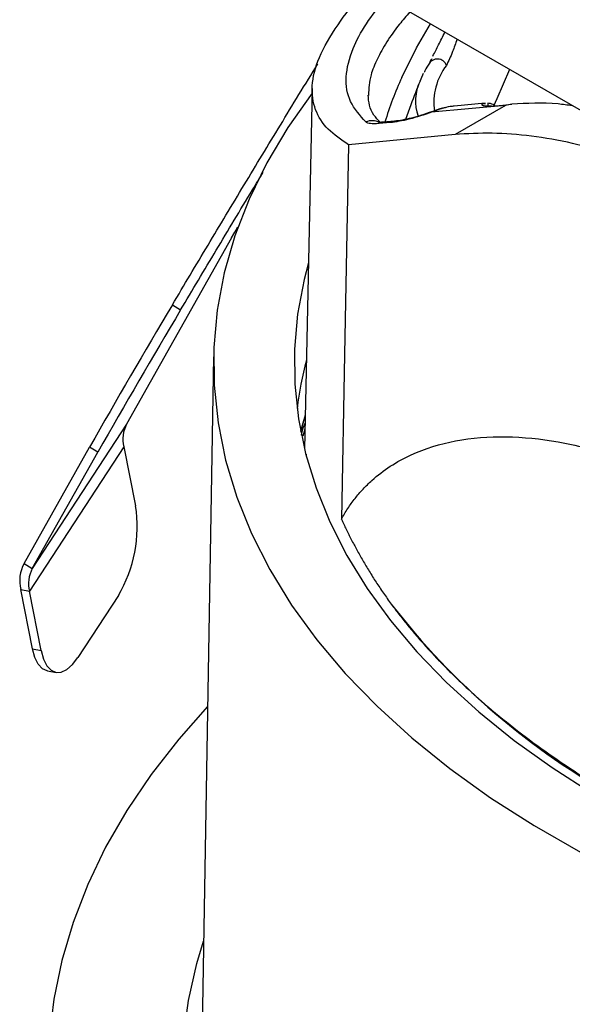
# Paper-space layout '_Isométrica' of a CAD drawing. Header units: millimetres. Extents: x -42 to 42, y -54 to 63.
# Tile 2 of 7: x -42 to -25, y -27 to 3. Entities that reach past the tile are written whole.
import ezdxf

# ---------------------------------------------------------------- set-up
doc = ezdxf.new("R2010")
doc.units = ezdxf.units.MM

psp = doc.layouts.new('_Isométrica')

# ---------------------------------------------------------------- linework, layer by layer
at = {"color": 7, "linetype": 'Continuous', "lineweight": 25}
for p, q in [((-19.904, -2.341), (-31.504, 4.356)), ((-29.185, 1.78), (-29.158, 1.829)), ((-29.168, 1.836), (-29.129, 1.914)), ((-29.121, 1.924), (-29.167, 1.821)), ((-32.821, 1.005), (-33.059, -10.155)), ((-31.079, 0.802), (-31.082, 0.782)), ((-29.766, 0.498), (-29.928, 0.037)), ((-26.836, 0.473), (-29.126, 0.268)), ((-28.421, 0.459), (-28.479, 0.448)), ((-27.461, 0.545), (-28.427, 0.459)), ((-26.836, 0.473), (-28.395, -0.427)), ((-27.386, 0.544), (-27.388, 0.456)), ((-30.401, -0.052), (-30.756, -0.084)), ((-30.269, -0.01), (-30.624, -0.042)), ((-28.395, -0.427), (-31.694, -0.738)), ((-35.315, -3.621), (-38.563, -9.381)), ((-37.147, -5.692), (-36.892, -5.849)), ((-35.874, -7.303), (-36.24, -28.701)), ((-33.037, -9.106), (-33.178, -9.6)), ((-33.175, -9.616), (-33.037, -9.135)), ((-38.563, -9.381), (-41.485, -13.854)), ((-33.046, -9.537), (-33.113, -9.761)), ((-41.74, -13.697), (-39.709, -10.095)), ((-38.653, -10.085), (-41.574, -14.558)), ((-41.485, -13.854), (-39.453, -10.253)), ((-39.453, -10.253), (-39.709, -10.095)), ((-38.653, -10.085), (-38.286, -11.912)), ((-33.009, -10.319), (-33.005, -10.373)), ((-41.74, -13.697), (-41.485, -13.854)), ((-41.843, -14.507), (-41.574, -14.558)), ((-41.476, -16.334), (-41.843, -14.507)), ((-41.207, -16.385), (-41.574, -14.558)), ((-38.82, -14.69), (-40.072, -16.607)), ((-41.476, -16.334), (-41.207, -16.385)), ((-41.018, -17.02), (-40.749, -17.071))]:
    psp.add_line(p, q, dxfattribs=at)
at = {"color": 7, "linetype": 'Continuous', "lineweight": 25, "flags": 128}
for points in [[(-30.048, 1.346), (-29.591, 2.26), (-29.154, 2.999)], [(-26.712, 1.589), (-27.109, 0.686), (-27.206, 0.452)], [(-29.48, 1.232), (-29.452, 1.298), (-29.37, 1.471)], [(-32.824, 0.852), (-33.57, -0.202), (-34.227, -1.301), (-34.776, -2.419), (-35.216, -3.554), (-35.545, -4.701), (-35.762, -5.857), (-35.866, -7.017), (-35.857, -8.18), (-35.735, -9.34), (-35.501, -10.495), (-35.154, -11.64), (-34.697, -12.772), (-34.131, -13.888), (-33.457, -14.983), (-32.678, -16.055), (-31.795, -17.1), (-30.813, -18.115), (-29.733, -19.096), (-28.56, -20.041), (-27.297, -20.947), (-25.948, -21.81), (-24.517, -22.628)], [(-27.265, 0.456), (-26.916, 0.488), (-26.641, 0.513)], [(-29.12, 0.282), (-29.124, 0.28), (-29.126, 0.268)], [(-30.624, -0.042), (-30.684, -0.053), (-30.756, -0.084)], [(-30.265, -0.01), (-30.329, -0.021), (-30.401, -0.052)], [(-31.694, -0.738), (-31.818, -7.226), (-31.915, -12.323)], [(-35.315, -3.621), (-35.213, -3.442), (-35.12, -3.279)], [(-32.936, -4.39), (-33.071, -4.909), (-33.271, -5.983), (-33.367, -7.063), (-33.358, -8.143), (-33.243, -9.222), (-33.025, -10.296), (-32.702, -11.36), (-32.276, -12.413), (-31.749, -13.45), (-31.122, -14.468), (-30.397, -15.464), (-29.576, -16.436), (-28.662, -17.379), (-27.659, -18.291), (-26.568, -19.17), (-25.393, -20.011), (-24.139, -20.813), (-22.808, -21.574)], [(-41.018, -17.02), (-41.019, -17.02), (-41.168, -16.952), (-41.298, -16.81), (-41.401, -16.602), (-41.476, -16.334)], [(-41.207, -16.385), (-41.133, -16.653), (-41.029, -16.862), (-40.899, -17.003), (-40.75, -17.071), (-40.586, -17.064), (-40.414, -16.982), (-40.24, -16.827), (-40.072, -16.607)], [(-36.059, -18.126), (-36.948, -19.131), (-37.8, -20.224), (-38.556, -21.341), (-39.213, -22.479), (-39.769, -23.634), (-40.223, -24.804), (-40.574, -25.986), (-40.82, -27.177), (-40.962, -28.374)], [(-25.177, -44.918), (-26.596, -44.108), (-27.937, -43.255), (-29.197, -42.362), (-30.37, -41.43), (-31.455, -40.464), (-32.447, -39.464), (-33.344, -38.435), (-34.144, -37.38), (-34.843, -36.301), (-35.44, -35.202), (-35.933, -34.086), (-36.32, -32.956), (-36.601, -31.816), (-36.775, -30.668), (-36.841, -29.517), (-36.799, -28.365), (-36.649, -27.217), (-36.391, -26.075), (-36.183, -25.388)]]:
    psp.add_lwpolyline(points, dxfattribs=at)
at = {"color": 7, "linetype": 'Continuous', "lineweight": 25}
for centre, radius, start, end in [((-28.945, 1.615), 0.298, 19.4375, 154.562), ((-27.191, 0.575), 1.862, 142.2608, 188.4639), ((-19.306, -3.504), 11.786, 155.6978, 162.892), ((0, -10.692), 31.8, 157.9773, 159.3976), ((-28.237, 0.614), 1.387, 153.5632, 199.819), ((-30.971, -0.484), 0.488, 61.2561, 112.824), ((160.456, -123.575), 230.094, 149.18113, 150.44973), ((160.711, -123.732), 230.094, 149.18113, 150.44973), ((-21.84, -10.334), 11.539, 165.2789, 172.8405), ((-37.668, -9.853), 1.012, 152.2233, 193.2619), ((-42.431, -12.555), 4.195, 329.4233, 8.8238), ((-40.71, -14.24), 1.164, 152.2233, 193.2619), ((-40.589, -14.326), 1.012, 152.2233, 193.2619), ((-12.355, -1.022), 22.777, 217.7191, 241.1822)]:
    psp.add_arc(centre, radius, start, end, dxfattribs=at)
for points, knots in [([(-31.694, -0.738), (-31.921, -0.586), (-32.384, -0.275), (-32.761, 0.335), (-32.87, 1.072), (-32.659, 1.947), (-32.093, 2.91), (-31.54, 3.641), (-31.127, 4.043), (-31.066, 4.103)], [0, 0, 0, 0, 0.155429, 0.316501, 0.48263, 0.653123, 0.827227, 0.97454, 1, 1, 1, 1]), ([(-31.16, -0.034), (-31.341, 0.168), (-31.701, 0.571), (-31.819, 1.339), (-31.623, 2.156), (-31.193, 2.98), (-30.756, 3.531), (-30.543, 3.801)], [0, 0, 0, 0, 0.223846, 0.446559, 0.66678, 0.837323, 1, 1, 1, 1]), ([(-29.795, 3.369), (-29.906, 3.241), (-30.188, 2.919), (-30.526, 2.435), (-30.821, 1.911), (-31.047, 1.35), (-31.067, 1.003), (-31.079, 0.802)], [0, 0, 0, 0, 0.127474, 0.321333, 0.519138, 0.721012, 1, 1, 1, 1]), ([(-29.082, 2.007), (-29.025, 2.12), (-28.911, 2.349), (-28.778, 2.611), (-28.711, 2.743)], [0, 0, 0, 0, 0.495432, 1, 1, 1, 1]), ([(-28.334, 2.526), (-28.381, 2.394), (-28.495, 2.07), (-28.601, 1.847), (-28.664, 1.715)], [0, 0, 0, 0, 0.406421, 1, 1, 1, 1]), ([(-37.147, -5.692), (-36.783, -5.08), (-36.062, -3.87), (-34.941, -2.006), (-33.807, -0.132), (-33.036, 1.128), (-32.648, 1.761)], [0, 0, 0, 0, 0.257809, 0.509667, 0.753607, 1, 1, 1, 1]), ([(-29.194, 1.785), (-29.244, 1.705), (-29.307, 1.606), (-29.347, 1.511), (-29.355, 1.494)], [0, 0, 0, 0, 0.814056, 1, 1, 1, 1]), ([(-30.715, -0.042), (-30.784, 0.031), (-30.941, 0.196), (-31.06, 0.471), (-31.079, 0.692), (-31.089, 0.799)], [0, 0, 0, 0, 0.290099, 0.656564, 1, 1, 1, 1]), ([(-28.426, 0.453), (-28.466, 0.451), (-28.588, 0.444), (-28.829, 0.379), (-29.026, 0.305), (-29.126, 0.268)], [0, 0, 0, 0, 0.188897, 0.590584, 1, 1, 1, 1]), ([(-28.676, 0.411), (-28.712, 0.405), (-28.857, 0.38), (-29.007, 0.324), (-29.12, 0.282)], [0, 0, 0, 0, 0.247949, 1, 1, 1, 1]), ([(-27.265, 0.456), (-27.34, 0.453), (-27.488, 0.447), (-27.575, 0.488), (-27.566, 0.534), (-27.486, 0.537), (-27.46, 0.538)], [0, 0, 0, 0, 0.285751, 0.5726581, 0.8597622, 1, 1, 1, 1]), ([(-27.167, 0.47), (-27.182, 0.482), (-27.246, 0.53), (-27.326, 0.538), (-27.386, 0.544)], [0, 0, 0, 0, 0.247296, 1, 1, 1, 1]), ([(-24.77, 0.468), (-24.916, 0.488), (-25.563, 0.579), (-26.171, 0.542), (-26.641, 0.513)], [0, 0, 0, 0, 0.226692, 1, 1, 1, 1]), ([(-29.126, 0.268), (-29.348, 0.187), (-29.589, 0.111), (-30.038, -0.002), (-30.242, -0.038), (-30.401, -0.052)], [0, 0, 0, 0, 0.5, 0.5, 1, 1, 1, 1]), ([(-29.12, 0.282), (-29.228, 0.244), (-29.446, 0.168), (-29.754, 0.082), (-30.038, 0.018), (-30.189, 0), (-30.265, -0.01)], [0, 0, 0, 0, 0.240618, 0.489197, 0.74344, 1, 1, 1, 1]), ([(-30.756, -0.084), (-30.858, -0.093), (-30.945, -0.094), (-31.081, -0.077), (-31.131, -0.06), (-31.16, -0.034)], [0, 0, 0, 0, 0.5, 0.5, 1, 1, 1, 1]), ([(-30.62, -0.041), (-30.658, -0.044), (-30.725, -0.048), (-30.734, -0.051), (-30.738, -0.052)], [0, 0, 0, 0, 0.556981, 1, 1, 1, 1]), ([(-8.269, -14.935), (-8.869, -13.899), (-9.529, -12.864), (-10.961, -10.842), (-11.732, -9.854), (-13.365, -7.971), (-14.226, -7.076), (-16.009, -5.423), (-16.931, -4.665), (-18.795, -3.321), (-19.738, -2.735), (-21.607, -1.756), (-22.532, -1.363), (-24.33, -0.773), (-25.202, -0.577), (-26.864, -0.369), (-27.655, -0.358), (-28.395, -0.427)], [0, 0, 0, 0, 0.125, 0.125, 0.25, 0.25, 0.375, 0.375, 0.5, 0.5, 0.625, 0.625, 0.75, 0.75, 0.875, 0.875, 1, 1, 1, 1]), ([(-36.892, -5.849), (-36.527, -5.236), (-35.805, -4.026), (-34.945, -2.593), (-34.449, -1.774), (-34.338, -1.592)], [0, 0, 0, 0, 0.443196, 0.876161, 1, 1, 1, 1]), ([(-33.155, -9.723), (-33.141, -9.665), (-33.113, -9.543), (-33.067, -9.421), (-33.042, -9.356)], [0, 0, 0, 0, 0.472882, 1, 1, 1, 1]), ([(-31.915, -12.323), (-31.884, -12.267), (-31.82, -12.154), (-31.718, -11.992), (-31.609, -11.834), (-31.494, -11.682), (-31.373, -11.535), (-31.246, -11.394), (-31.113, -11.258), (-30.843, -11.005), (-30.404, -10.67), (-29.562, -10.211), (-28.381, -9.846), (-26.847, -9.73), (-25.21, -9.893), (-23.524, -10.317), (-21.793, -10.985), (-20.046, -11.884), (-18.302, -12.999), (-16.581, -14.325), (-14.913, -15.836), (-13.3, -17.547), (-11.796, -19.415), (-10.646, -21.124), (-9.831, -22.538), (-9.361, -23.465), (-9.021, -24.214), (-8.784, -24.784), (-8.571, -25.347), (-8.449, -25.72), (-8.389, -25.905)], [0, 0, 0, 0, 0.007577, 0.01521, 0.022906, 0.03067, 0.03851, 0.04643, 0.054438, 0.062537, 0.093402, 0.125343, 0.186515, 0.250438, 0.312111, 0.375021, 0.437279, 0.499897, 0.562561, 0.624892, 0.687672, 0.749249, 0.813157, 0.874345, 0.906286, 0.937175, 0.953354, 0.969186, 0.984718, 1, 1, 1, 1]), ([(-31.915, -12.323), (-31.867, -12.428), (-31.77, -12.638), (-31.61, -12.956), (-31.439, -13.279), (-31.254, -13.607), (-31.056, -13.939), (-30.843, -14.275), (-30.616, -14.615), (-30.454, -14.842), (-30.373, -14.957)], [0, 0, 0, 0, 0.117088, 0.236437, 0.358046, 0.481914, 0.608044, 0.736434, 0.867086, 1, 1, 1, 1]), ([(-30.373, -14.957), (-30.295, -15.059), (-30.14, -15.267), (-29.892, -15.577), (-29.631, -15.891), (-29.355, -16.207), (-29.064, -16.525), (-28.757, -16.846), (-28.434, -17.168), (-28.096, -17.491), (-27.74, -17.816), (-26.919, -18.533), (-25.518, -19.618), (-23.376, -20.982), (-21.017, -22.221), (-19.021, -23.082), (-17.527, -23.646), (-16.585, -23.976), (-15.65, -24.279), (-14.725, -24.557), (-13.814, -24.811), (-13.204, -24.965), (-12.904, -25.041)], [0, 0, 0, 0, 0.022983, 0.046379, 0.070191, 0.094417, 0.119058, 0.144114, 0.169586, 0.195475, 0.221781, 0.248503, 0.371937, 0.499098, 0.626049, 0.749345, 0.794052, 0.837583, 0.879942, 0.92113, 0.961149, 1, 1, 1, 1])]:
    psp.add_open_spline(points, degree=3, knots=knots, dxfattribs=at)
psp.add_open_spline([(-26.641, 0.513), (-26.706, 0.5), (-26.771, 0.487), (-26.836, 0.473)], degree=3, dxfattribs=at)

doc.saveas('drawing.dxf')
